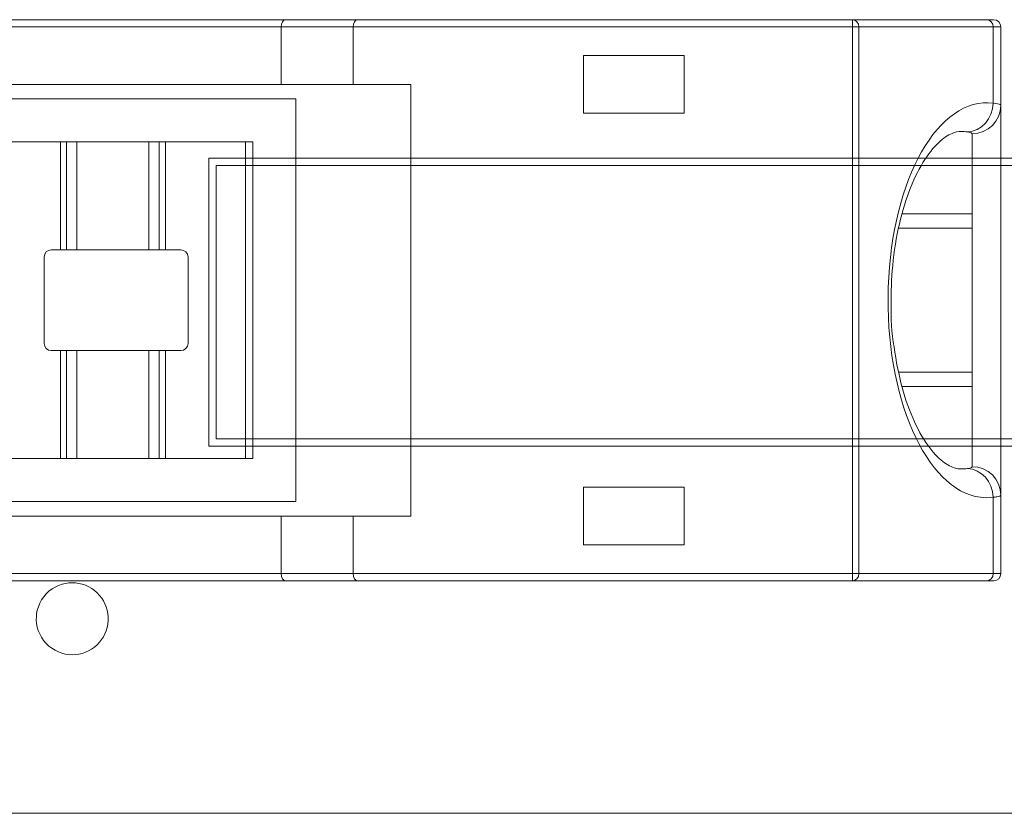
# Model space of a CAD drawing. Header units: inches. Extents: x 513 to 854, y 267 to 501.
# Tile 129 of 214: x 748.7 to 755.54, y 450.66 to 456.18. Entities that reach past the tile are written whole.
import ezdxf

# ---------------------------------------------------------------- set-up
doc = ezdxf.new("R2010")
doc.units = ezdxf.units.IN
doc.header["$MEASUREMENT"] = 0
doc.layers.add('1', color=7, linetype='Continuous')

# ---------------------------------------------------------------- blocks, each defined once
blk = doc.blocks.new('block 78')
at = {"layer": '1', "color": 155, "lineweight": 18, "true_color": 0x4c7299}
blk.add_lwpolyline([(755.5119, 455.5819), (755.5119, 452.8736)], dxfattribs=at)
blk = doc.blocks.new('block 806')
at = {"layer": '1', "color": 155, "lineweight": 18, "true_color": 0x4c7299}
blk.add_lwpolyline([(754.8024, 454.7278), (755.3119, 454.7278)], dxfattribs=at)
blk = doc.blocks.new('block 807')
at = {"layer": '1', "color": 155, "lineweight": 18, "true_color": 0x4c7299}
blk.add_lwpolyline([(755.3119, 453.7278), (754.8055, 453.7278)], dxfattribs=at)
blk = doc.blocks.new('block 829')
at = {"layer": '1', "color": 155, "lineweight": 13, "true_color": 0x4c7299}
blk.add_lwpolyline([(749.0209, 453.8778), (749.0209, 453.1278)], dxfattribs=at)
blk = doc.blocks.new('block 830')
at = {"layer": '1', "color": 155, "lineweight": 18, "true_color": 0x4c7299}
blk.add_lwpolyline([(749.0209, 453.1278), (748.9776, 453.1278)], dxfattribs=at)
blk = doc.blocks.new('block 831')
at = {"layer": '1', "color": 155, "lineweight": 18, "true_color": 0x4c7299}
blk.add_lwpolyline([(748.9776, 453.8778), (749.0209, 453.8778)], dxfattribs=at)
blk = doc.blocks.new('block 832')
at = {"layer": '1', "color": 155, "lineweight": 13, "true_color": 0x4c7299}
blk.add_lwpolyline([(749.7086, 453.8778), (749.7086, 453.1278)], dxfattribs=at)
blk = doc.blocks.new('block 833')
at = {"layer": '1', "color": 155, "lineweight": 18, "true_color": 0x4c7299}
blk.add_lwpolyline([(749.7086, 453.1278), (749.6653, 453.1278)], dxfattribs=at)
blk = doc.blocks.new('block 834')
at = {"layer": '1', "color": 155, "lineweight": 13, "true_color": 0x4c7299}
blk.add_lwpolyline([(749.6653, 453.1278), (749.6653, 453.8778)], dxfattribs=at)
blk = doc.blocks.new('block 835')
at = {"layer": '1', "color": 155, "lineweight": 18, "true_color": 0x4c7299}
blk.add_lwpolyline([(749.6653, 453.8778), (749.7086, 453.8778)], dxfattribs=at)
blk = doc.blocks.new('block 836')
at = {"layer": '1', "color": 155, "lineweight": 18, "true_color": 0x4c7299}
blk.add_lwpolyline([(748.8648, 454.5278), (748.8648, 453.9278)], dxfattribs=at)
blk = doc.blocks.new('block 837')
at = {"layer": '1', "color": 155, "lineweight": 18, "true_color": 0x4c7299}
blk.add_lwpolyline([(748.9148, 453.8778), (748.9776, 453.8778)], dxfattribs=at)
blk = doc.blocks.new('block 838')
at = {"layer": '1', "color": 155, "lineweight": 13, "true_color": 0x4c7299}
blk.add_lwpolyline([(748.9776, 453.1278), (748.9776, 453.8778)], dxfattribs=at)
blk = doc.blocks.new('block 839')
at = {"layer": '1', "color": 155, "lineweight": 18, "true_color": 0x4c7299}
blk.add_lwpolyline([(748.9776, 453.1278), (748.3648, 453.1278)], dxfattribs=at)
blk = doc.blocks.new('block 841')
at = {"layer": '1', "color": 155, "lineweight": 18, "true_color": 0x4c7299}
blk.add_lwpolyline([(748.3648, 455.3278), (748.9776, 455.3278)], dxfattribs=at)
blk = doc.blocks.new('block 842')
at = {"layer": '1', "color": 155, "lineweight": 13, "true_color": 0x4c7299}
blk.add_lwpolyline([(748.9776, 454.5778), (748.9776, 455.3278)], dxfattribs=at)
blk = doc.blocks.new('block 843')
at = {"layer": '1', "color": 155, "lineweight": 18, "true_color": 0x4c7299}
blk.add_lwpolyline([(748.9776, 454.5778), (748.9148, 454.5778)], dxfattribs=at)
blk = doc.blocks.new('block 844')
at = {"layer": '1', "color": 155, "lineweight": 13, "true_color": 0x4c7299}
blk.add_lwpolyline([(749.7086, 455.3278), (749.7086, 454.5778)], dxfattribs=at)
blk = doc.blocks.new('block 845')
at = {"layer": '1', "color": 155, "lineweight": 18, "true_color": 0x4c7299}
blk.add_lwpolyline([(749.7086, 455.3278), (750.2648, 455.3278)], dxfattribs=at)
blk = doc.blocks.new('block 846')
at = {"layer": '1', "color": 155, "lineweight": 13, "true_color": 0x4c7299}
blk.add_lwpolyline([(750.2648, 453.1278), (750.2648, 455.3278)], dxfattribs=at)
blk = doc.blocks.new('block 847')
at = {"layer": '1', "color": 155, "lineweight": 18, "true_color": 0x4c7299}
blk.add_lwpolyline([(750.2648, 453.1278), (749.7086, 453.1278)], dxfattribs=at)
blk = doc.blocks.new('block 848')
at = {"layer": '1', "color": 155, "lineweight": 18, "true_color": 0x4c7299}
blk.add_lwpolyline([(749.7086, 453.8778), (749.8148, 453.8778)], dxfattribs=at)
blk = doc.blocks.new('block 849')
at = {"layer": '1', "color": 155, "lineweight": 18, "true_color": 0x4c7299}
blk.add_lwpolyline([(749.8648, 453.9278), (749.8648, 454.5278)], dxfattribs=at)
blk = doc.blocks.new('block 850')
at = {"layer": '1', "color": 155, "lineweight": 18, "true_color": 0x4c7299}
blk.add_lwpolyline([(749.8148, 454.5778), (749.7086, 454.5778)], dxfattribs=at)
blk = doc.blocks.new('block 851')
at = {"layer": '1', "color": 155, "lineweight": 13, "true_color": 0x4c7299}
blk.add_lwpolyline([(749.6653, 454.5778), (749.6653, 455.3278)], dxfattribs=at)
blk = doc.blocks.new('block 852')
at = {"layer": '1', "color": 155, "lineweight": 18, "true_color": 0x4c7299}
blk.add_lwpolyline([(749.6653, 455.3278), (749.7086, 455.3278)], dxfattribs=at)
blk = doc.blocks.new('block 853')
at = {"layer": '1', "color": 155, "lineweight": 18, "true_color": 0x4c7299}
blk.add_lwpolyline([(749.7086, 454.5778), (749.6653, 454.5778)], dxfattribs=at)
blk = doc.blocks.new('block 854')
at = {"layer": '1', "color": 155, "lineweight": 18, "true_color": 0x4c7299}
blk.add_lwpolyline([(748.9776, 455.3278), (749.0209, 455.3278)], dxfattribs=at)
blk = doc.blocks.new('block 855')
at = {"layer": '1', "color": 155, "lineweight": 13, "true_color": 0x4c7299}
blk.add_lwpolyline([(749.0209, 455.3278), (749.0209, 454.5778)], dxfattribs=at)
blk = doc.blocks.new('block 856')
at = {"layer": '1', "color": 155, "lineweight": 18, "true_color": 0x4c7299}
blk.add_lwpolyline([(749.0209, 454.5778), (748.9776, 454.5778)], dxfattribs=at)
blk = doc.blocks.new('block 860')
at = {"layer": '1', "color": 155, "lineweight": 18, "true_color": 0x4c7299}
blk.add_lwpolyline([(750.3148, 455.3278), (750.3148, 453.1278)], dxfattribs=at)
blk = doc.blocks.new('block 861')
at = {"layer": '1', "color": 155, "lineweight": 18, "true_color": 0x4c7299}
blk.add_lwpolyline([(750.3148, 455.3278), (750.2648, 455.3278)], dxfattribs=at)
blk = doc.blocks.new('block 862')
at = {"layer": '1', "color": 155, "lineweight": 18, "true_color": 0x4c7299}
blk.add_lwpolyline([(750.3148, 453.1278), (750.2648, 453.1278)], dxfattribs=at)
blk = doc.blocks.new('block 863')
at = {"layer": '1', "color": 155, "lineweight": 18, "true_color": 0x4c7299}
blk.add_lwpolyline([(749.0931, 453.8778), (749.0931, 453.1278)], dxfattribs=at)
blk = doc.blocks.new('block 864')
at = {"layer": '1', "color": 155, "lineweight": 18, "true_color": 0x4c7299}
blk.add_lwpolyline([(749.0931, 453.1278), (749.0209, 453.1278)], dxfattribs=at)
blk = doc.blocks.new('block 865')
at = {"layer": '1', "color": 155, "lineweight": 18, "true_color": 0x4c7299}
blk.add_lwpolyline([(749.0209, 453.8778), (749.0931, 453.8778)], dxfattribs=at)
blk = doc.blocks.new('block 866')
at = {"layer": '1', "color": 155, "lineweight": 18, "true_color": 0x4c7299}
blk.add_lwpolyline([(749.5931, 453.8778), (749.5931, 453.1278)], dxfattribs=at)
blk = doc.blocks.new('block 867')
at = {"layer": '1', "color": 155, "lineweight": 18, "true_color": 0x4c7299}
blk.add_lwpolyline([(749.6653, 453.1278), (749.5931, 453.1278)], dxfattribs=at)
blk = doc.blocks.new('block 868')
at = {"layer": '1', "color": 155, "lineweight": 18, "true_color": 0x4c7299}
blk.add_lwpolyline([(749.5931, 453.8778), (749.6653, 453.8778)], dxfattribs=at)
blk = doc.blocks.new('block 869')
at = {"layer": '1', "color": 155, "lineweight": 18, "true_color": 0x4c7299}
blk.add_lwpolyline([(749.5931, 455.3278), (749.5931, 454.5778)], dxfattribs=at)
blk = doc.blocks.new('block 870')
at = {"layer": '1', "color": 155, "lineweight": 18, "true_color": 0x4c7299}
blk.add_lwpolyline([(749.5931, 455.3278), (749.6653, 455.3278)], dxfattribs=at)
blk = doc.blocks.new('block 871')
at = {"layer": '1', "color": 155, "lineweight": 18, "true_color": 0x4c7299}
blk.add_lwpolyline([(749.6653, 454.5778), (749.5931, 454.5778)], dxfattribs=at)
blk = doc.blocks.new('block 872')
at = {"layer": '1', "color": 155, "lineweight": 18, "true_color": 0x4c7299}
blk.add_lwpolyline([(749.0931, 455.3278), (749.0931, 454.5778)], dxfattribs=at)
blk = doc.blocks.new('block 873')
at = {"layer": '1', "color": 155, "lineweight": 18, "true_color": 0x4c7299}
blk.add_lwpolyline([(749.0209, 455.3278), (749.0931, 455.3278)], dxfattribs=at)
blk = doc.blocks.new('block 874')
at = {"layer": '1', "color": 155, "lineweight": 18, "true_color": 0x4c7299}
blk.add_lwpolyline([(749.0931, 454.5778), (749.0209, 454.5778)], dxfattribs=at)
blk = doc.blocks.new('block 875')
at = {"layer": '1', "color": 155, "lineweight": 18, "true_color": 0x4c7299}
blk.add_lwpolyline([(749.0931, 455.3278), (749.5931, 455.3278)], dxfattribs=at)
blk = doc.blocks.new('block 876')
at = {"layer": '1', "color": 155, "lineweight": 18, "true_color": 0x4c7299}
blk.add_lwpolyline([(749.5931, 454.5778), (749.0931, 454.5778)], dxfattribs=at)
blk = doc.blocks.new('block 877')
at = {"layer": '1', "color": 155, "lineweight": 18, "true_color": 0x4c7299}
blk.add_lwpolyline([(749.5931, 453.1278), (749.0931, 453.1278)], dxfattribs=at)
blk = doc.blocks.new('block 878')
at = {"layer": '1', "color": 155, "lineweight": 18, "true_color": 0x4c7299}
blk.add_lwpolyline([(749.0931, 453.8778), (749.5931, 453.8778)], dxfattribs=at)
blk = doc.blocks.new('block 879')
at = {"layer": '1', "color": 155, "lineweight": 18, "true_color": 0x4c7299}
blk.add_lwpolyline([(750.5119, 452.3278), (750.5119, 452.7278)], dxfattribs=at)
blk = doc.blocks.new('block 880')
at = {"layer": '1', "color": 155, "lineweight": 18, "true_color": 0x4c7299}
blk.add_lwpolyline([(751.0119, 452.7278), (750.5119, 452.7278)], dxfattribs=at)
blk = doc.blocks.new('block 884')
at = {"layer": '1', "color": 155, "lineweight": 18, "true_color": 0x4c7299}
blk.add_lwpolyline([(751.0421, 456.1778), (754.481, 456.1778)], dxfattribs=at)
blk = doc.blocks.new('block 885')
at = {"layer": '1', "color": 155, "lineweight": 13, "true_color": 0x4c7299}
blk.add_lwpolyline([(754.481, 456.1778), (754.481, 456.1278)], dxfattribs=at)
blk = doc.blocks.new('block 887')
at = {"layer": '1', "color": 155, "lineweight": 18, "true_color": 0x4c7299}
blk.add_lwpolyline([(752.6119, 455.9278), (752.6119, 455.5278)], dxfattribs=at)
blk = doc.blocks.new('block 888')
at = {"layer": '1', "color": 155, "lineweight": 18, "true_color": 0x4c7299}
blk.add_lwpolyline([(752.6119, 455.5278), (753.3119, 455.5278)], dxfattribs=at)
blk = doc.blocks.new('block 889')
at = {"layer": '1', "color": 155, "lineweight": 18, "true_color": 0x4c7299}
blk.add_lwpolyline([(753.3119, 455.5278), (753.3119, 455.9278)], dxfattribs=at)
blk = doc.blocks.new('block 890')
at = {"layer": '1', "color": 155, "lineweight": 18, "true_color": 0x4c7299}
blk.add_lwpolyline([(753.3119, 455.9278), (752.6119, 455.9278)], dxfattribs=at)
blk = doc.blocks.new('block 891')
at = {"layer": '1', "color": 155, "lineweight": 18, "true_color": 0x4c7299}
blk.add_lwpolyline([(751.0119, 455.7278), (751.0119, 456.1278)], dxfattribs=at)
blk = doc.blocks.new('block 892')
at = {"layer": '1', "color": 155, "lineweight": 13, "true_color": 0x4c7299}
blk.add_lwpolyline([(754.481, 456.1278), (751.0119, 456.1278)], dxfattribs=at)
blk = doc.blocks.new('block 893')
at = {"layer": '1', "color": 155, "lineweight": 13, "true_color": 0x4c7299}
blk.add_lwpolyline([(754.481, 452.3278), (754.481, 456.1278)], dxfattribs=at)
blk = doc.blocks.new('block 894')
at = {"layer": '1', "color": 155, "lineweight": 13, "true_color": 0x4c7299}
blk.add_lwpolyline([(751.0119, 452.3278), (754.481, 452.3278)], dxfattribs=at)
blk = doc.blocks.new('block 895')
at = {"layer": '1', "color": 155, "lineweight": 18, "true_color": 0x4c7299}
blk.add_lwpolyline([(751.0119, 452.3278), (751.0119, 452.7278)], dxfattribs=at)
blk = doc.blocks.new('block 896')
at = {"layer": '1', "color": 155, "lineweight": 18, "true_color": 0x4c7299}
blk.add_lwpolyline([(751.0119, 452.7278), (751.4119, 452.7278)], dxfattribs=at)
blk = doc.blocks.new('block 897')
at = {"layer": '1', "color": 155, "lineweight": 18, "true_color": 0x4c7299}
blk.add_lwpolyline([(751.4119, 452.7278), (751.4119, 455.7278)], dxfattribs=at)
blk = doc.blocks.new('block 898')
at = {"layer": '1', "color": 155, "lineweight": 18, "true_color": 0x4c7299}
blk.add_lwpolyline([(751.4119, 455.7278), (751.0119, 455.7278)], dxfattribs=at)
blk = doc.blocks.new('block 899')
at = {"layer": '1', "color": 155, "lineweight": 18, "true_color": 0x4c7299}
blk.add_lwpolyline([(752.6119, 452.9278), (752.6119, 452.5278)], dxfattribs=at)
blk = doc.blocks.new('block 900')
at = {"layer": '1', "color": 155, "lineweight": 18, "true_color": 0x4c7299}
blk.add_lwpolyline([(752.6119, 452.5278), (753.3119, 452.5278)], dxfattribs=at)
blk = doc.blocks.new('block 901')
at = {"layer": '1', "color": 155, "lineweight": 18, "true_color": 0x4c7299}
blk.add_lwpolyline([(753.3119, 452.5278), (753.3119, 452.9278)], dxfattribs=at)
blk = doc.blocks.new('block 902')
at = {"layer": '1', "color": 155, "lineweight": 18, "true_color": 0x4c7299}
blk.add_lwpolyline([(753.3119, 452.9278), (752.6119, 452.9278)], dxfattribs=at)
blk = doc.blocks.new('block 904')
at = {"layer": '1', "color": 155, "lineweight": 13, "true_color": 0x4c7299}
blk.add_lwpolyline([(751.0119, 456.1278), (750.5119, 456.1278)], dxfattribs=at)
blk = doc.blocks.new('block 905')
at = {"layer": '1', "color": 155, "lineweight": 18, "true_color": 0x4c7299}
blk.add_lwpolyline([(750.5119, 455.7278), (750.5119, 456.1278)], dxfattribs=at)
blk = doc.blocks.new('block 906')
at = {"layer": '1', "color": 155, "lineweight": 18, "true_color": 0x4c7299}
blk.add_lwpolyline([(750.5119, 455.7278), (751.0119, 455.7278)], dxfattribs=at)
blk = doc.blocks.new('block 907')
at = {"layer": '1', "color": 155, "lineweight": 13, "true_color": 0x4c7299}
blk.add_lwpolyline([(754.481, 452.3278), (754.481, 452.2778)], dxfattribs=at)
blk = doc.blocks.new('block 908')
at = {"layer": '1', "color": 155, "lineweight": 18, "true_color": 0x4c7299}
blk.add_lwpolyline([(754.481, 452.2778), (751.0421, 452.2778)], dxfattribs=at)
blk = doc.blocks.new('block 929')
at = {"layer": '1', "color": 155, "lineweight": 18, "true_color": 0x4c7299}
blk.add_lwpolyline([(750.5421, 456.1778), (751.0421, 456.1778)], dxfattribs=at)
blk = doc.blocks.new('block 934')
at = {"layer": '1', "color": 155, "lineweight": 13, "true_color": 0x4c7299}
blk.add_lwpolyline([(750.5119, 452.3278), (751.0119, 452.3278)], dxfattribs=at)
blk = doc.blocks.new('block 935')
at = {"layer": '1', "color": 155, "lineweight": 18, "true_color": 0x4c7299}
blk.add_lwpolyline([(751.0421, 452.2778), (750.5421, 452.2778)], dxfattribs=at)
blk = doc.blocks.new('block 938')
at = {"layer": '1', "color": 155, "lineweight": 13, "true_color": 0x4c7299}
blk.add_lwpolyline([(754.5257, 456.1278), (754.481, 456.1278)], dxfattribs=at)
blk = doc.blocks.new('block 939')
at = {"layer": '1', "color": 155, "lineweight": 13, "true_color": 0x4c7299}
blk.add_lwpolyline([(754.5257, 456.1278), (754.5257, 452.3278)], dxfattribs=at)
blk = doc.blocks.new('block 940')
at = {"layer": '1', "color": 155, "lineweight": 13, "true_color": 0x4c7299}
blk.add_lwpolyline([(754.481, 452.3278), (754.5257, 452.3278)], dxfattribs=at)
blk = doc.blocks.new('block 944')
at = {"layer": '1', "color": 155, "lineweight": 13, "true_color": 0x4c7299}
blk.add_lwpolyline([(755.4591, 455.5973), (755.4591, 456.1278)], dxfattribs=at)
blk = doc.blocks.new('block 945')
at = {"layer": '1', "color": 155, "lineweight": 13, "true_color": 0x4c7299}
blk.add_lwpolyline([(755.4591, 452.3278), (755.4591, 452.8582)], dxfattribs=at)
blk = doc.blocks.new('block 946')
at = {"layer": '1', "color": 155, "lineweight": 18, "true_color": 0x4c7299}
blk.add_lwpolyline([(755.4144, 452.2778), (754.481, 452.2778)], dxfattribs=at)
blk = doc.blocks.new('block 947')
at = {"layer": '1', "color": 155, "lineweight": 13, "true_color": 0x4c7299}
blk.add_lwpolyline([(754.5257, 452.3278), (755.4591, 452.3278)], dxfattribs=at)
blk = doc.blocks.new('block 948')
at = {"layer": '1', "color": 155, "lineweight": 13, "true_color": 0x4c7299}
blk.add_lwpolyline([(755.4591, 456.1278), (754.5257, 456.1278)], dxfattribs=at)
blk = doc.blocks.new('block 949')
at = {"layer": '1', "color": 155, "lineweight": 18, "true_color": 0x4c7299}
blk.add_lwpolyline([(754.481, 456.1778), (755.4144, 456.1778)], dxfattribs=at)
blk = doc.blocks.new('block 971')
at = {"layer": '1', "color": 155, "lineweight": 18, "true_color": 0x4c7299}
blk.add_lwpolyline([(754.8272, 453.6278), (755.3119, 453.6278)], dxfattribs=at)
blk = doc.blocks.new('block 972')
at = {"layer": '1', "color": 155, "lineweight": 13, "true_color": 0x4c7299}
blk.add_lwpolyline([(755.3119, 453.0709), (755.3119, 453.6278)], dxfattribs=at)
blk = doc.blocks.new('block 973')
at = {"layer": '1', "color": 155, "lineweight": 13, "true_color": 0x4c7299}
blk.add_lwpolyline([(755.3119, 454.8278), (755.3119, 455.3846)], dxfattribs=at)
blk = doc.blocks.new('block 974')
at = {"layer": '1', "color": 155, "lineweight": 18, "true_color": 0x4c7299}
blk.add_lwpolyline([(755.3119, 454.8278), (754.8288, 454.8278)], dxfattribs=at)
blk = doc.blocks.new('block 975')
at = {"layer": '1', "color": 155, "lineweight": 13, "true_color": 0x4c7299}
blk.add_lwpolyline([(750.5119, 456.1278), (747.7119, 456.1278)], dxfattribs=at)
blk = doc.blocks.new('block 976')
at = {"layer": '1', "color": 155, "lineweight": 18, "true_color": 0x4c7299}
blk.add_lwpolyline([(747.6886, 456.1778), (750.5421, 456.1778)], dxfattribs=at)
blk = doc.blocks.new('block 977')
at = {"layer": '1', "color": 155, "lineweight": 18, "true_color": 0x4c7299}
blk.add_lwpolyline([(747.7119, 455.7278), (750.5119, 455.7278)], dxfattribs=at)
blk = doc.blocks.new('block 978')
at = {"layer": '1', "color": 155, "lineweight": 13, "true_color": 0x4c7299}
blk.add_lwpolyline([(747.7119, 452.3278), (750.5119, 452.3278)], dxfattribs=at)
blk = doc.blocks.new('block 979')
at = {"layer": '1', "color": 155, "lineweight": 18, "true_color": 0x4c7299}
blk.add_lwpolyline([(750.5421, 452.2778), (747.6886, 452.2778)], dxfattribs=at)
blk = doc.blocks.new('block 980')
at = {"layer": '1', "color": 155, "lineweight": 18, "true_color": 0x4c7299}
blk.add_lwpolyline([(750.5119, 452.7278), (747.7119, 452.7278)], dxfattribs=at)
blk = doc.blocks.new('block 982')
at = {"layer": '1', "color": 155, "lineweight": 18, "true_color": 0x4c7299}
blk.add_lwpolyline([(748.0148, 452.8278), (750.6148, 452.8278)], dxfattribs=at)
blk = doc.blocks.new('block 983')
at = {"layer": '1', "color": 155, "lineweight": 18, "true_color": 0x4c7299}
blk.add_lwpolyline([(750.6148, 452.8278), (750.6148, 455.6278)], dxfattribs=at)
blk = doc.blocks.new('block 984')
at = {"layer": '1', "color": 155, "lineweight": 18, "true_color": 0x4c7299}
blk.add_lwpolyline([(750.6148, 455.6278), (748.0148, 455.6278)], dxfattribs=at)
blk = doc.blocks.new('block 990')
at = {"layer": '1', "color": 155, "lineweight": 13, "true_color": 0x4c7299}
blk.add_lwpolyline([(755.5119, 456.1278), (755.4591, 456.1278)], dxfattribs=at)
blk = doc.blocks.new('block 991')
at = {"layer": '1', "color": 155, "lineweight": 18, "true_color": 0x4c7299}
blk.add_lwpolyline([(755.5119, 456.1278), (755.5119, 455.5819)], dxfattribs=at)
blk = doc.blocks.new('block 992')
at = {"layer": '1', "color": 155, "lineweight": 13, "true_color": 0x4c7299}
blk.add_lwpolyline([(755.4591, 452.3278), (755.5119, 452.3278)], dxfattribs=at)
blk = doc.blocks.new('block 993')
at = {"layer": '1', "color": 155, "lineweight": 18, "true_color": 0x4c7299}
blk.add_lwpolyline([(755.4619, 452.2778), (755.4144, 452.2778)], dxfattribs=at)
blk = doc.blocks.new('block 994')
at = {"layer": '1', "color": 155, "lineweight": 18, "true_color": 0x4c7299}
blk.add_lwpolyline([(755.5119, 452.8736), (755.5119, 452.3278)], dxfattribs=at)
blk = doc.blocks.new('block 995')
at = {"layer": '1', "color": 155, "lineweight": 18, "true_color": 0x4c7299}
blk.add_lwpolyline([(755.4144, 456.1778), (755.4619, 456.1778)], dxfattribs=at)
blk = doc.blocks.new('block 998')
at = {"layer": '1', "color": 155, "lineweight": 18, "true_color": 0x4c7299}
blk.add_lwpolyline([(755.3119, 453.6278), (755.3119, 454.8278)], dxfattribs=at)
blk = doc.blocks.new('block 1358')
at = {"layer": '1', "color": 18, "lineweight": 13, "true_color": 0x4c0000}
blk.add_lwpolyline([(779.0812, 450.6616), (677.2983, 450.6616)], dxfattribs=at)
blk = doc.blocks.new('block 1376')
at = {"layer": '1', "color": 18, "lineweight": 13, "true_color": 0x4c0000}
blk.add_lwpolyline([(779.0812, 450.6616), (677.2983, 450.6616)], dxfattribs=at)
blk = doc.blocks.new('block 4436')
at = {"layer": '1', "color": 155, "lineweight": 18, "true_color": 0x4c7299}
blk.add_open_spline([(748.8648, 453.9278), (748.8648, 453.9002), (748.8872, 453.8778), (748.9148, 453.8778)], degree=3, dxfattribs=at)
blk = doc.blocks.new('block 4437')
at = {"layer": '1', "color": 155, "lineweight": 18, "true_color": 0x4c7299}
blk.add_open_spline([(748.9148, 454.5778), (748.8872, 454.5778), (748.8648, 454.5554), (748.8648, 454.5278)], degree=3, dxfattribs=at)
blk = doc.blocks.new('block 4438')
at = {"layer": '1', "color": 155, "lineweight": 18, "true_color": 0x4c7299}
blk.add_open_spline([(749.8648, 454.5278), (749.8648, 454.5554), (749.8424, 454.5778), (749.8148, 454.5778)], degree=3, dxfattribs=at)
blk = doc.blocks.new('block 4439')
at = {"layer": '1', "color": 155, "lineweight": 18, "true_color": 0x4c7299}
blk.add_open_spline([(749.8148, 453.8778), (749.8424, 453.8778), (749.8648, 453.9002), (749.8648, 453.9278)], degree=3, dxfattribs=at)
blk = doc.blocks.new('block 4442')
at = {"layer": '1', "color": 155, "lineweight": 18, "true_color": 0x4c7299}
blk.add_open_spline([(755.4619, 452.2778), (755.4895, 452.2778), (755.5119, 452.3002), (755.5119, 452.3278)], degree=3, dxfattribs=at)
blk = doc.blocks.new('block 4443')
at = {"layer": '1', "color": 155, "lineweight": 18, "true_color": 0x4c7299}
blk.add_open_spline([(755.5119, 456.1278), (755.5119, 456.1554), (755.4895, 456.1778), (755.4619, 456.1778)], degree=3, dxfattribs=at)
blk = doc.blocks.new('block 4570')
at = {"layer": '1', "color": 155, "lineweight": 18, "true_color": 0x4c7299}
blk.add_open_spline([(751.0421, 456.1778), (751.0254, 456.1778), (751.0119, 456.1554), (751.0119, 456.1278)], degree=3, dxfattribs=at)
blk = doc.blocks.new('block 4574')
at = {"layer": '1', "color": 155, "lineweight": 18, "true_color": 0x4c7299}
blk.add_open_spline([(751.0119, 452.3278), (751.0119, 452.3002), (751.0254, 452.2778), (751.0421, 452.2778)], degree=3, dxfattribs=at)
blk = doc.blocks.new('block 4576')
at = {"layer": '1', "color": 155, "lineweight": 18, "true_color": 0x4c7299}
blk.add_open_spline([(750.5421, 456.1778), (750.5254, 456.1778), (750.5119, 456.1554), (750.5119, 456.1278)], degree=3, dxfattribs=at)
blk = doc.blocks.new('block 4579')
at = {"layer": '1', "color": 155, "lineweight": 18, "true_color": 0x4c7299}
blk.add_open_spline([(750.5119, 452.3278), (750.5119, 452.3002), (750.5254, 452.2778), (750.5421, 452.2778)], degree=3, dxfattribs=at)
blk = doc.blocks.new('block 4580')
at = {"layer": '1', "color": 155, "lineweight": 13, "true_color": 0x4c7299}
blk.add_open_spline([(754.5257, 456.1278), (754.5257, 456.1554), (754.5057, 456.1778), (754.481, 456.1778)], degree=3, dxfattribs=at)
blk = doc.blocks.new('block 4581')
at = {"layer": '1', "color": 155, "lineweight": 13, "true_color": 0x4c7299}
blk.add_open_spline([(754.481, 452.2778), (754.5057, 452.2778), (754.5257, 452.3002), (754.5257, 452.3278)], degree=3, dxfattribs=at)
blk = doc.blocks.new('block 4582')
at = {"layer": '1', "color": 155, "lineweight": 13, "true_color": 0x4c7299}
blk.add_open_spline([(755.4591, 455.5973), (755.0809, 455.6467), (754.7543, 455.0736), (754.7296, 454.3172), (754.7049, 453.5608), (754.9915, 452.9076), (755.3697, 452.8582), (755.3995, 452.8543), (755.4294, 452.8543), (755.4591, 452.8582)], degree=3, knots=[0, 0, 0, 0, 1, 1, 1, 2, 2, 2, 3, 3, 3, 3], dxfattribs=at)
blk = doc.blocks.new('block 4583')
at = {"layer": '1', "color": 155, "lineweight": 13, "true_color": 0x4c7299}
blk.add_open_spline([(755.4144, 452.2778), (755.4391, 452.2778), (755.4591, 452.3002), (755.4591, 452.3278)], degree=3, dxfattribs=at)
blk = doc.blocks.new('block 4584')
at = {"layer": '1', "color": 155, "lineweight": 13, "true_color": 0x4c7299}
blk.add_open_spline([(755.4591, 456.1278), (755.4591, 456.1554), (755.4391, 456.1778), (755.4144, 456.1778)], degree=3, dxfattribs=at)
blk = doc.blocks.new('block 4585')
at = {"layer": '1', "color": 155, "lineweight": 13, "true_color": 0x4c7299}
blk.add_open_spline([(755.2803, 455.3978), (755.3771, 455.4009), (755.4563, 455.4893), (755.4591, 455.5973)], degree=3, dxfattribs=at)
blk = doc.blocks.new('block 4586')
at = {"layer": '1', "color": 155, "lineweight": 18, "true_color": 0x4c7299}
blk.add_open_spline([(755.2803, 455.3978), (755.2654, 455.3994), (755.2504, 455.4003), (755.2355, 455.4003)], degree=3, dxfattribs=at)
blk = doc.blocks.new('block 4587')
at = {"layer": '1', "color": 155, "lineweight": 18, "true_color": 0x4c7299}
blk.add_open_spline([(755.2355, 453.0553), (755.2504, 453.0553), (755.2654, 453.0561), (755.2803, 453.0578)], degree=3, dxfattribs=at)
blk = doc.blocks.new('block 4588')
at = {"layer": '1', "color": 155, "lineweight": 13, "true_color": 0x4c7299}
blk.add_open_spline([(755.4591, 452.8582), (755.4563, 452.9662), (755.3771, 453.0546), (755.2803, 453.0578)], degree=3, dxfattribs=at)
blk = doc.blocks.new('block 4589')
at = {"layer": '1', "color": 155, "lineweight": 13, "true_color": 0x4c7299}
blk.add_open_spline([(755.3119, 455.3846), (755.4224, 455.3846), (755.5119, 455.4729), (755.5119, 455.5819)], degree=3, dxfattribs=at)
blk = doc.blocks.new('block 4590')
at = {"layer": '1', "color": 155, "lineweight": 13, "true_color": 0x4c7299}
blk.add_open_spline([(755.5119, 452.8736), (755.5119, 452.9826), (755.4224, 453.0709), (755.3119, 453.0709)], degree=3, dxfattribs=at)
blk = doc.blocks.new('block 4903')
at = {"layer": '1', "color": 155, "lineweight": 18, "true_color": 0x4c7299}
blk.add_open_spline([(754.7508, 454.1874), (754.749, 454.2844), (754.7522, 454.378), (754.7609, 454.4697), (754.7704, 454.5694), (754.7863, 454.6669), (754.8071, 454.7571), (754.8284, 454.8492), (754.8546, 454.9336), (754.8843, 455.0083), (754.9148, 455.0849), (754.9488, 455.1511), (754.9839, 455.2053), (755.0199, 455.2607), (755.057, 455.3036), (755.0908, 455.3334), (755.1254, 455.3641), (755.1564, 455.381), (755.1839, 455.3911), (755.2108, 455.4011), (755.2343, 455.4044), (755.2543, 455.399)], degree=3, knots=[0, 0, 0, 0, 1, 1, 1, 2, 2, 2, 3, 3, 3, 4, 4, 4, 5, 5, 5, 6, 6, 6, 7, 7, 7, 7], dxfattribs=at)
blk = doc.blocks.new('block 4904')
at = {"layer": '1', "color": 155, "lineweight": 18, "true_color": 0x4c7299}
blk.add_open_spline([(755.2543, 453.0565), (755.2425, 453.0544), (755.2297, 453.0547), (755.2164, 453.0565), (755.1912, 453.06), (755.1641, 453.0691), (755.1315, 453.0907), (755.1015, 453.1107), (755.0668, 453.1412), (755.0318, 453.1841), (754.9953, 453.2288), (754.9584, 453.2868), (754.9241, 453.3569), (754.8913, 453.4241), (754.8607, 453.5024), (754.8356, 453.5894), (754.8111, 453.6743), (754.7916, 453.7674), (754.7756, 453.8658), (754.7598, 453.9625), (754.7473, 454.0643), (754.75, 454.166), (754.7502, 454.1731), (754.7505, 454.1803), (754.7508, 454.1874)], degree=3, knots=[0, 0, 0, 0, 1, 1, 1, 2, 2, 2, 3, 3, 3, 4, 4, 4, 5, 5, 5, 6, 6, 6, 7, 7, 7, 8, 8, 8, 8], dxfattribs=at)
blk = doc.blocks.new('block 4927')
at = {"layer": '1', "color": 155, "lineweight": 18, "true_color": 0x4c7299}
blk.add_lwpolyline([(779.0812, 450.6616), (677.2983, 450.6616)], dxfattribs=at)
blk = doc.blocks.new('block 4935')
at = {"layer": '1', "color": 155, "lineweight": 13, "true_color": 0x4c7299}
blk.add_open_spline([(755.2803, 453.0578), (755.2862, 453.0584), (755.2913, 453.0592), (755.2956, 453.0602), (755.3063, 453.0627), (755.3119, 453.0663), (755.3119, 453.0709)], degree=3, knots=[0, 0, 0, 0, 1, 1, 1, 2, 2, 2, 2], dxfattribs=at)
blk = doc.blocks.new('block 4936')
at = {"layer": '1', "color": 155, "lineweight": 13, "true_color": 0x4c7299}
blk.add_open_spline([(755.3119, 455.3846), (755.3119, 455.3865), (755.311, 455.3882), (755.3093, 455.3896), (755.3049, 455.3935), (755.2948, 455.3962), (755.2803, 455.3978)], degree=3, knots=[0, 0, 0, 0, 1, 1, 1, 2, 2, 2, 2], dxfattribs=at)
blk = doc.blocks.new('block 4937')
at = {"layer": '1', "color": 155, "lineweight": 13, "true_color": 0x4c7299}
blk.add_open_spline([(755.4591, 455.5973), (755.4838, 455.5954), (755.5003, 455.5923), (755.5076, 455.5878), (755.5105, 455.5861), (755.5119, 455.5841), (755.5119, 455.5819)], degree=3, knots=[0, 0, 0, 0, 1, 1, 1, 2, 2, 2, 2], dxfattribs=at)
blk = doc.blocks.new('block 4938')
at = {"layer": '1', "color": 155, "lineweight": 13, "true_color": 0x4c7299}
blk.add_open_spline([(755.5119, 452.8736), (755.5119, 452.8682), (755.5027, 452.864), (755.4848, 452.8611), (755.4777, 452.8599), (755.4691, 452.859), (755.4591, 452.8582)], degree=3, knots=[0, 0, 0, 0, 1, 1, 1, 2, 2, 2, 2], dxfattribs=at)
blk = doc.blocks.new('block 4949')
at = {"layer": '1', "color": 18, "lineweight": 18, "true_color": 0x4c0000}
blk.add_lwpolyline([(775.2424, 450.6616), (765.6432, 450.6616), (746.4447, 450.6616), (708.0478, 450.6616)], dxfattribs=at)
blk = doc.blocks.new('block 5164')
at = {"layer": '1', "color": 18, "lineweight": 13, "true_color": 0x4c0000}
blk.add_lwpolyline([(775.2424, 450.6616), (765.6432, 450.6616), (746.4447, 450.6616), (708.0478, 450.6616)], dxfattribs=at)
blk = doc.blocks.new('block 5269')
at = {"layer": '1', "color": 18, "lineweight": 18, "true_color": 0x4c0000}
blk.add_lwpolyline([(749.0604, 452.2641), (749.0834, 452.263), (749.1067, 452.2597), (749.1299, 452.2542), (749.1528, 452.2464), (749.1749, 452.2363), (749.1961, 452.2241), (749.2158, 452.2099), (749.234, 452.194), (749.2504, 452.1766), (749.2648, 452.1581), (749.2772, 452.1387), (749.2877, 452.1182), (749.2965, 452.0964), (749.3033, 452.0735), (749.3079, 452.0498), (749.3102, 452.0256), (749.3101, 452.0012), (749.3077, 451.977), (749.303, 451.9533), (749.2961, 451.9304), (749.2872, 451.9087), (749.2765, 451.8883), (749.264, 451.869), (749.2495, 451.8505), (749.233, 451.8332), (749.2147, 451.8174), (749.1949, 451.8033), (749.1737, 451.7912), (749.1515, 451.7812), (749.1286, 451.7735), (749.1054, 451.7681), (749.0821, 451.765), (749.0592, 451.7641), (749.036, 451.7653), (749.0122, 451.7688), (748.9882, 451.7747), (748.9643, 451.7833), (748.9409, 451.7945), (748.9185, 451.8083), (748.8975, 451.8245), (748.8782, 451.8429), (748.8611, 451.8632), (748.8463, 451.8851), (748.834, 451.9081), (748.8244, 451.9318), (748.8173, 451.9559), (748.8128, 451.9798), (748.8107, 452.0032), (748.8108, 452.0262), (748.813, 452.0497), (748.8177, 452.0736), (748.8248, 452.0976), (748.8346, 452.1213), (748.8471, 452.1443), (748.862, 452.1661), (748.8793, 452.1863), (748.8987, 452.2046), (748.9198, 452.2207), (748.9422, 452.2343), (748.9656, 452.2454), (748.9895, 452.2538), (749.0135, 452.2596), (749.0373, 452.263), (749.0604, 452.2641)], dxfattribs=at)
blk = doc.blocks.new('block 5277')
at = {"layer": '1', "color": 18, "lineweight": 18, "true_color": 0x4c0000}
blk.add_open_spline([(750.0604, 455.1641), (752.0604, 455.1641), (754.0604, 455.1641), (756.0604, 455.1641), (756.0604, 454.5307), (756.0604, 453.8974), (756.0604, 453.2641), (754.0604, 453.2641), (752.0604, 453.2641), (750.0604, 453.2641), (750.0604, 453.8974), (750.0604, 454.5307), (750.0604, 455.1641)], degree=3, knots=[0, 0, 0, 0, 1, 1, 1, 2, 2, 2, 3, 3, 3, 4, 4, 4, 4], dxfattribs=at)
blk = doc.blocks.new('block 5278')
at = {"layer": '1', "color": 18, "lineweight": 18, "true_color": 0x4c0000}
blk.add_open_spline([(750.0104, 455.2141), (752.0438, 455.2141), (754.0771, 455.2141), (756.1104, 455.2141), (756.1104, 454.5474), (756.1104, 453.8807), (756.1104, 453.2141), (754.0771, 453.2141), (752.0438, 453.2141), (750.0104, 453.2141), (750.0104, 453.8807), (750.0104, 454.5474), (750.0104, 455.2141)], degree=3, knots=[0, 0, 0, 0, 1, 1, 1, 2, 2, 2, 3, 3, 3, 4, 4, 4, 4], dxfattribs=at)

msp = doc.modelspace()

# ---------------------------------------------------------------- block references
at = {"layer": '1'}
for name in ['block 4949', 'block 5164', 'block 976', 'block 4576', 'block 929', 'block 4570', 'block 884', 'block 885', 'block 949', 'block 4580', 'block 995', 'block 4584', 'block 4443', 'block 975', 'block 904', 'block 905', 'block 891', 'block 892', 'block 893', 'block 938', 'block 939', 'block 948', 'block 944', 'block 990', 'block 991', 'block 887', 'block 890', 'block 889', 'block 977', 'block 906', 'block 898', 'block 897', 'block 984', 'block 983', 'block 4582', 'block 4585', 'block 4589', 'block 4937', 'block 78', 'block 888', 'block 4903', 'block 4586', 'block 4936', 'block 973', 'block 841', 'block 842', 'block 854', 'block 855', 'block 873', 'block 872', 'block 875', 'block 869', 'block 870', 'block 851', 'block 852', 'block 844', 'block 845', 'block 846', 'block 861', 'block 860', 'block 5278', 'block 5277', 'block 974', 'block 998', 'block 806', 'block 4437', 'block 836', 'block 843', 'block 856', 'block 874', 'block 876', 'block 871', 'block 853', 'block 850', 'block 4438', 'block 849', 'block 4904', 'block 4436', 'block 4439', 'block 837', 'block 831', 'block 838', 'block 829', 'block 865', 'block 863', 'block 878', 'block 866', 'block 868', 'block 834', 'block 835', 'block 832', 'block 848', 'block 807', 'block 971', 'block 972', 'block 839', 'block 830', 'block 864', 'block 877', 'block 867', 'block 833', 'block 847', 'block 862', 'block 4587', 'block 4935', 'block 4588', 'block 4590', 'block 899', 'block 902', 'block 901', 'block 982', 'block 4938', 'block 945', 'block 994', 'block 980', 'block 879', 'block 880', 'block 895', 'block 896', 'block 900', 'block 979', 'block 978', 'block 5269', 'block 934', 'block 4579', 'block 935', 'block 894', 'block 4574', 'block 908', 'block 907', 'block 940', 'block 4581', 'block 946', 'block 947', 'block 4583', 'block 993', 'block 992', 'block 4442', 'block 1358', 'block 1376', 'block 4927']:
    msp.add_blockref(name, (0, 0), dxfattribs=at)

doc.saveas('drawing.dxf')
